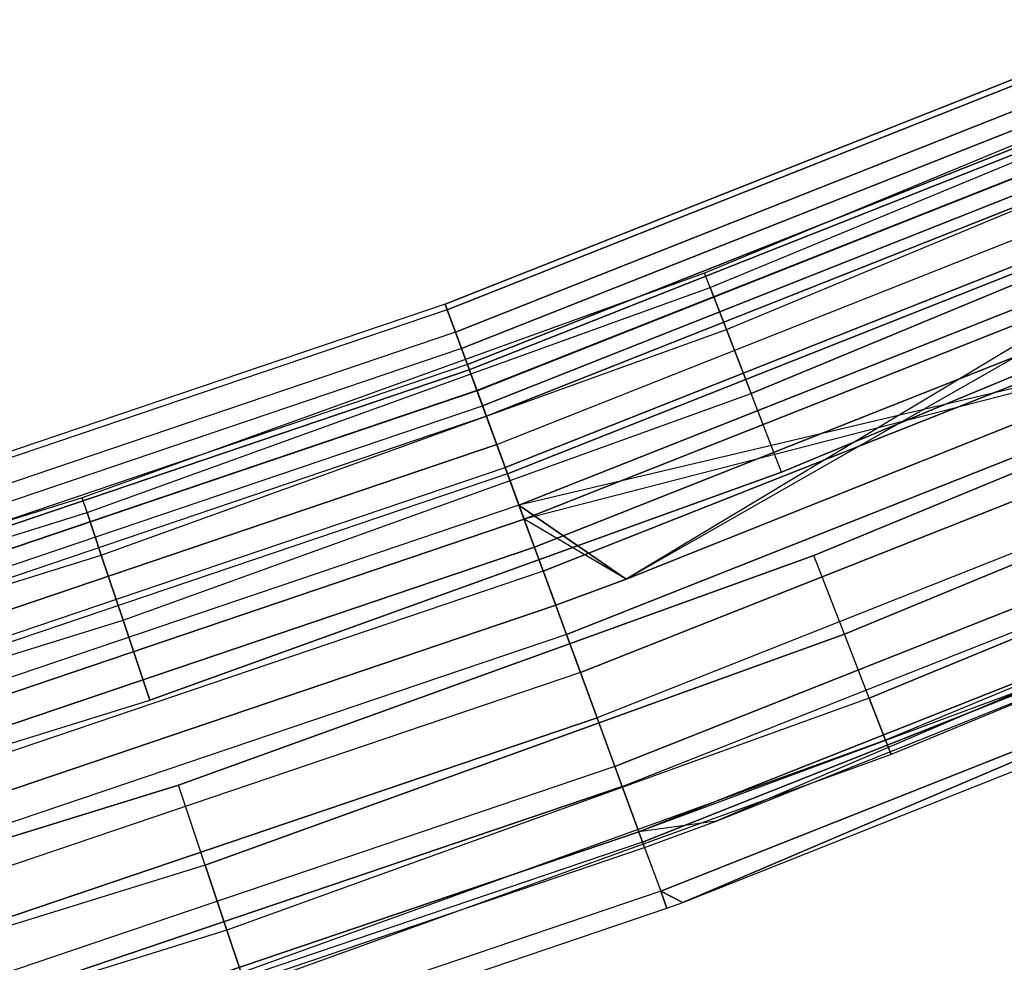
# Model space of a CAD drawing. Extents: x -176 to 176, y -176 to 176.
# Tile 166 of 208: x 34.79 to 42.42, y -108.84 to -101.54. Entities that reach past the tile are written whole.
import ezdxf

# ---------------------------------------------------------------- set-up
doc = ezdxf.new("R2010")
doc.units = 0
doc.header["$LTSCALE"] = 25.4
doc.layers.get('0').update_dxf_attribs({"linetype": 'CONTINUOUS'})

# ---------------------------------------------------------------- blocks, each defined once
blk = doc.blocks.new('BIURKOWA_B_STL')
at = {"color": 0}
for p, q in [((44.8352, -101.5421, 199.5), (40.0978, -103.5044, 199.5)), ((44.8352, -101.5421, 199.5), (40.0978, -103.5044, 199.5)), ((44.8352, -101.5421, 2.5), (40.0978, -103.5044, 2.5)), ((44.8352, -101.5421, 2.5), (40.0978, -103.5044, 2.5)), ((40.1414, -103.6169, 200.184), (44.884, -101.6525, 200.184)), ((40.1414, -103.6169, 200.184), (44.884, -101.6525, 200.184)), ((40.1414, -103.6169, 198.816), (44.884, -101.6525, 198.816)), ((40.1414, -103.6169, 198.816), (44.884, -101.6525, 198.816)), ((40.1414, -103.6169, 3.184), (44.884, -101.6525, 3.184)), ((40.1414, -103.6169, 3.184), (44.884, -101.6525, 3.184)), ((40.1414, -103.6169, 1.816), (44.884, -101.6525, 1.816)), ((40.1414, -103.6169, 1.816), (44.884, -101.6525, 1.816)), ((43.2529, -101.7001, 199.7799), (38.0885, -103.7449, 199.7799)), ((43.2529, -101.7001, 199.7799), (38.0885, -103.7449, 199.7799)), ((38.0885, -103.7449, 2.2201), (43.2529, -101.7001, 2.2201)), ((38.0885, -103.7449, 2.2201), (43.2529, -101.7001, 2.2201)), ((43.2713, -101.7433, 198.9437), (38.1046, -103.7889, 198.9437)), ((43.2713, -101.7433, 198.9437), (38.1046, -103.7889, 198.9437)), ((38.1046, -103.7889, 3.0563), (43.2713, -101.7433, 3.0563)), ((38.1046, -103.7889, 3.0563), (43.2713, -101.7433, 3.0563)), ((43.3437, -101.9134, 200.5847), (38.1684, -103.9625, 200.5847)), ((43.3437, -101.9134, 200.5847), (38.1684, -103.9625, 200.5847)), ((38.1684, -103.9625, 1.4153), (43.3437, -101.9134, 1.4153)), ((38.1684, -103.9625, 1.4153), (43.3437, -101.9134, 1.4153)), ((40.2669, -103.9407, 200.7856), (45.0242, -101.9702, 200.7856)), ((40.2669, -103.9407, 200.7856), (45.0242, -101.9702, 200.7856)), ((40.2669, -103.9407, 198.2144), (45.0242, -101.9702, 198.2144)), ((40.2669, -103.9407, 198.2144), (45.0242, -101.9702, 198.2144)), ((40.2669, -103.9407, 3.7856), (45.0242, -101.9702, 3.7856)), ((40.2669, -103.9407, 3.7856), (45.0242, -101.9702, 3.7856)), ((40.2669, -103.9407, 1.2144), (45.0242, -101.9702, 1.2144)), ((40.2669, -103.9407, 1.2144), (45.0242, -101.9702, 1.2144)), ((43.3968, -102.0382, 198.1699), (38.2151, -104.0898, 198.1699)), ((43.3968, -102.0382, 198.1699), (38.2151, -104.0898, 198.1699)), ((38.2151, -104.0898, 3.8301), (43.3968, -102.0382, 3.8301)), ((38.2151, -104.0898, 3.8301), (43.3968, -102.0382, 3.8301)), ((38.2604, -104.2132, 2.7411), (43.4482, -102.1592, 2.7411)), ((38.2604, -104.2132, 2.7411), (43.4482, -102.1592, 2.7411)), ((43.4482, -102.1592, 199.2589), (38.2604, -104.2132, 199.2589)), ((43.4482, -102.1592, 199.2589), (38.2604, -104.2132, 199.2589)), ((38.2754, -104.254, 2.0214), (43.4652, -102.1992, 2.0214)), ((38.2754, -104.254, 2.0214), (43.4652, -102.1992, 2.0214)), ((43.4652, -102.1992, 199.9786), (38.2754, -104.254, 199.9786)), ((43.4652, -102.1992, 199.9786), (38.2754, -104.254, 199.9786)), ((43.5321, -102.3565, 3.4294), (38.3343, -104.4145, 3.4294)), ((43.5321, -102.3565, 3.4294), (38.3343, -104.4145, 3.4294)), ((43.5321, -102.3565, 198.5706), (38.3343, -104.4145, 198.5706)), ((43.5321, -102.3565, 198.5706), (38.3343, -104.4145, 198.5706)), ((43.5334, -102.3594, 201.2678), (38.3354, -104.4175, 201.2678)), ((43.5334, -102.3594, 201.2678), (38.3354, -104.4175, 201.2678)), ((38.3354, -104.4175, 0.7322), (43.5334, -102.3594, 0.7322)), ((38.3354, -104.4175, 0.7322), (43.5334, -102.3594, 0.7322)), ((38.3774, -104.5318, 1.3639), (43.581, -102.4715, 1.3639)), ((38.3774, -104.5318, 1.3639), (43.581, -102.4715, 1.3639)), ((43.581, -102.4715, 200.6361), (38.3774, -104.5318, 200.6361)), ((43.581, -102.4715, 200.6361), (38.3774, -104.5318, 200.6361)), ((40.4591, -104.4369, 201.2321), (45.2392, -102.4569, 201.2321)), ((40.4591, -104.4369, 201.2321), (45.2392, -102.4569, 201.2321)), ((45.2392, -102.4569, 197.7679), (40.4591, -104.4369, 197.7679)), ((45.2392, -102.4569, 197.7679), (40.4591, -104.4369, 197.7679)), ((40.4591, -104.4369, 4.2321), (45.2392, -102.4569, 4.2321)), ((40.4591, -104.4369, 4.2321), (45.2392, -102.4569, 4.2321)), ((45.2392, -102.4569, 0.7679), (40.4591, -104.4369, 0.7679)), ((45.2392, -102.4569, 0.7679), (40.4591, -104.4369, 0.7679)), ((43.6152, -102.5518, 197.5454), (38.4074, -104.6137, 197.5454)), ((43.6152, -102.5518, 197.5454), (38.4074, -104.6137, 197.5454)), ((38.4074, -104.6137, 4.4546), (43.6152, -102.5518, 4.4546)), ((38.4074, -104.6137, 4.4546), (43.6152, -102.5518, 4.4546)), ((38.4876, -104.8319, 3.997), (43.7062, -102.7657, 3.997)), ((38.4876, -104.8319, 3.997), (43.7062, -102.7657, 3.997)), ((38.4876, -104.8319, 198.003), (43.7062, -102.7657, 198.003)), ((38.4876, -104.8319, 198.003), (43.7062, -102.7657, 198.003)), ((43.7806, -102.9407, 0.854), (38.5531, -105.0104, 0.854)), ((43.7806, -102.9407, 0.854), (38.5531, -105.0104, 0.854)), ((38.5531, -105.0104, 201.146), (43.7806, -102.9407, 201.146)), ((38.5531, -105.0104, 201.146), (43.7806, -102.9407, 201.146)), ((43.8007, -102.988, 201.7524), (38.5708, -105.0587, 201.7524)), ((43.8007, -102.988, 201.7524), (38.5708, -105.0587, 201.7524)), ((38.5708, -105.0587, 0.2476), (43.8007, -102.988, 0.2476)), ((38.5708, -105.0587, 0.2476), (43.8007, -102.988, 0.2476)), ((40.6949, -105.0455, 201.4696), (45.5028, -103.054, 201.4696)), ((45.5028, -103.054, 197.5304), (40.6949, -105.0455, 197.5304)), ((40.6949, -105.0455, 201.4696), (45.5028, -103.054, 201.4696)), ((45.5028, -103.054, 197.5304), (40.6949, -105.0455, 197.5304)), ((40.6949, -105.0455, 4.4696), (45.5028, -103.054, 4.4696)), ((45.5028, -103.054, 0.5304), (40.6949, -105.0455, 0.5304)), ((40.6949, -105.0455, 4.4696), (45.5028, -103.054, 4.4696)), ((45.5028, -103.054, 0.5304), (40.6949, -105.0455, 0.5304)), ((43.9021, -103.2264, 197.1403), (38.6601, -105.3018, 197.1403)), ((43.9021, -103.2264, 197.1403), (38.6601, -105.3018, 197.1403)), ((38.6601, -105.3018, 4.8597), (43.9021, -103.2264, 4.8597)), ((38.6601, -105.3018, 4.8597), (43.9021, -103.2264, 4.8597)), ((43.9021, -103.2264, 4.8597), (39.4895, -105.8753, 5)), ((43.9021, -103.2264, 4.8597), (39.4895, -105.8753, 5)), ((38.7002, -105.4112, 4.37), (43.9477, -103.3336, 4.37)), ((38.7002, -105.4112, 4.37), (43.9477, -103.3336, 4.37)), ((43.9477, -103.3336, 197.63), (38.7002, -105.4112, 197.63)), ((43.9477, -103.3336, 197.63), (38.7002, -105.4112, 197.63)), ((43.9477, -103.3336, 197.63), (39.4895, -105.8753, 197.5)), ((43.9477, -103.3336, 197.63), (39.4895, -105.8753, 197.5)), ((40.0978, -103.5044, 199.5), (35.2748, -105.2458, 199.5)), ((40.0978, -103.5044, 199.5), (35.2748, -105.2458, 199.5)), ((40.0978, -103.5044, 2.5), (35.2748, -105.2458, 2.5)), ((40.0978, -103.5044, 2.5), (35.2748, -105.2458, 2.5)), ((40.1414, -103.6169, 200.184), (40.0978, -103.5044, 199.5)), ((40.1414, -103.6169, 200.184), (40.0978, -103.5044, 199.5)), ((40.1414, -103.6169, 198.816), (40.0978, -103.5044, 199.5)), ((40.1414, -103.6169, 198.816), (40.0978, -103.5044, 199.5)), ((40.1414, -103.6169, 3.184), (40.0978, -103.5044, 2.5)), ((40.1414, -103.6169, 3.184), (40.0978, -103.5044, 2.5)), ((40.1414, -103.6169, 1.816), (40.0978, -103.5044, 2.5)), ((40.1414, -103.6169, 1.816), (40.0978, -103.5044, 2.5)), ((44.0379, -103.5457, 0.5581), (38.7797, -105.6276, 0.5581)), ((44.0379, -103.5457, 0.5581), (38.7797, -105.6276, 0.5581)), ((38.7797, -105.6276, 201.4419), (44.0379, -103.5457, 201.4419)), ((38.7797, -105.6276, 201.4419), (44.0379, -103.5457, 201.4419)), ((35.3132, -105.3602, 200.184), (40.1414, -103.6169, 200.184)), ((35.3132, -105.3602, 200.184), (40.1414, -103.6169, 200.184)), ((35.3132, -105.3602, 198.816), (40.1414, -103.6169, 198.816)), ((35.3132, -105.3602, 198.816), (40.1414, -103.6169, 198.816)), ((35.3132, -105.3602, 3.184), (40.1414, -103.6169, 3.184)), ((35.3132, -105.3602, 3.184), (40.1414, -103.6169, 3.184)), ((35.3132, -105.3602, 1.816), (40.1414, -103.6169, 1.816)), ((35.3132, -105.3602, 1.816), (40.1414, -103.6169, 1.816)), ((40.2669, -103.9407, 200.7856), (40.1414, -103.6169, 200.184)), ((40.2669, -103.9407, 200.7856), (40.1414, -103.6169, 200.184)), ((40.1414, -103.6169, 198.816), (40.2669, -103.9407, 198.2144)), ((40.1414, -103.6169, 198.816), (40.2669, -103.9407, 198.2144)), ((40.2669, -103.9407, 3.7856), (40.1414, -103.6169, 3.184)), ((40.2669, -103.9407, 3.7856), (40.1414, -103.6169, 3.184)), ((40.1414, -103.6169, 1.816), (40.2669, -103.9407, 1.2144)), ((40.1414, -103.6169, 1.816), (40.2669, -103.9407, 1.2144)), ((38.0885, -103.7449, 199.7799), (32.8278, -105.5275, 199.7799)), ((38.0885, -103.7449, 199.7799), (32.8278, -105.5275, 199.7799)), ((38.0885, -103.7449, 2.2201), (32.8278, -105.5275, 2.2201)), ((38.0885, -103.7449, 2.2201), (32.8278, -105.5275, 2.2201)), ((38.0885, -103.7449, 199.7799), (38.1684, -103.9625, 200.5847)), ((38.1046, -103.7889, 198.9437), (38.0885, -103.7449, 199.7799)), ((38.0885, -103.7449, 199.7799), (38.1684, -103.9625, 200.5847)), ((38.1046, -103.7889, 198.9437), (38.0885, -103.7449, 199.7799)), ((38.1046, -103.7889, 3.0563), (38.0885, -103.7449, 2.2201)), ((38.0885, -103.7449, 2.2201), (38.1684, -103.9625, 1.4153)), ((38.0885, -103.7449, 2.2201), (38.1684, -103.9625, 1.4153)), ((38.1046, -103.7889, 3.0563), (38.0885, -103.7449, 2.2201)), ((44.1157, -103.7286, 201.9843), (38.8482, -105.8142, 201.9843)), ((44.1157, -103.7286, 201.9843), (38.8482, -105.8142, 201.9843)), ((38.8482, -105.8142, 0.0157), (44.1157, -103.7286, 0.0157)), ((38.8482, -105.8142, 0.0157), (44.1157, -103.7286, 0.0157)), ((40.9458, -105.6932, 201.4696), (45.7834, -103.6894, 201.4696)), ((45.7834, -103.6894, 197.5304), (40.9458, -105.6932, 197.5304)), ((40.9458, -105.6932, 201.4696), (45.7834, -103.6894, 201.4696)), ((45.7834, -103.6894, 197.5304), (40.9458, -105.6932, 197.5304)), ((40.9458, -105.6932, 4.4696), (45.7834, -103.6894, 4.4696)), ((45.7834, -103.6894, 0.5304), (40.9458, -105.6932, 0.5304)), ((40.9458, -105.6932, 4.4696), (45.7834, -103.6894, 4.4696)), ((45.7834, -103.6894, 0.5304), (40.9458, -105.6932, 0.5304)), ((38.1046, -103.7889, 198.9437), (32.8417, -105.5724, 198.9437)), ((38.1046, -103.7889, 198.9437), (32.8417, -105.5724, 198.9437)), ((38.1046, -103.7889, 3.0563), (32.8417, -105.5724, 3.0563)), ((38.1046, -103.7889, 3.0563), (32.8417, -105.5724, 3.0563)), ((38.2151, -104.0898, 198.1699), (38.1046, -103.7889, 198.9437)), ((38.2151, -104.0898, 198.1699), (38.1046, -103.7889, 198.9437)), ((38.2151, -104.0898, 3.8301), (38.1046, -103.7889, 3.0563)), ((38.2151, -104.0898, 3.8301), (38.1046, -103.7889, 3.0563)), ((38.1684, -103.9625, 200.5847), (32.8966, -105.7489, 200.5847)), ((38.1684, -103.9625, 200.5847), (32.8966, -105.7489, 200.5847)), ((38.1684, -103.9625, 1.4153), (32.8966, -105.7489, 1.4153)), ((38.1684, -103.9625, 1.4153), (32.8966, -105.7489, 1.4153)), ((35.4235, -105.6895, 200.7856), (40.2669, -103.9407, 200.7856)), ((35.4235, -105.6895, 200.7856), (40.2669, -103.9407, 200.7856)), ((35.4235, -105.6895, 198.2144), (40.2669, -103.9407, 198.2144)), ((35.4235, -105.6895, 198.2144), (40.2669, -103.9407, 198.2144)), ((35.4235, -105.6895, 3.7856), (40.2669, -103.9407, 3.7856)), ((35.4235, -105.6895, 3.7856), (40.2669, -103.9407, 3.7856)), ((35.4235, -105.6895, 1.2144), (40.2669, -103.9407, 1.2144)), ((35.4235, -105.6895, 1.2144), (40.2669, -103.9407, 1.2144)), ((38.1684, -103.9625, 200.5847), (38.3354, -104.4175, 201.2678)), ((38.1684, -103.9625, 200.5847), (38.3354, -104.4175, 201.2678)), ((38.1684, -103.9625, 1.4153), (38.3354, -104.4175, 0.7322)), ((38.1684, -103.9625, 1.4153), (38.3354, -104.4175, 0.7322)), ((40.4591, -104.4369, 201.2321), (40.2669, -103.9407, 200.7856)), ((40.4591, -104.4369, 201.2321), (40.2669, -103.9407, 200.7856)), ((40.2669, -103.9407, 198.2144), (40.4591, -104.4369, 197.7679)), ((40.2669, -103.9407, 198.2144), (40.4591, -104.4369, 197.7679)), ((40.4591, -104.4369, 4.2321), (40.2669, -103.9407, 3.7856)), ((40.4591, -104.4369, 4.2321), (40.2669, -103.9407, 3.7856)), ((40.2669, -103.9407, 1.2144), (40.4591, -104.4369, 0.7679)), ((40.2669, -103.9407, 1.2144), (40.4591, -104.4369, 0.7679)), ((44.2252, -103.9862, 197), (38.6601, -105.3018, 197.1403)), ((44.2252, -103.9862, 197), (38.6601, -105.3018, 197.1403)), ((44.2252, -103.9862, 4.5), (38.7002, -105.4112, 4.37)), ((44.2252, -103.9862, 4.5), (38.7002, -105.4112, 4.37)), ((44.2252, -103.9862, 197), (39.4895, -105.8753, 197)), ((39.4895, -105.8753, 5), (44.2252, -103.9862, 5)), ((39.4895, -105.8753, 5), (44.2252, -103.9862, 5)), ((39.4895, -105.8753, 4.5), (44.2252, -103.9862, 4.5)), ((39.4895, -105.8753, 4.5), (44.2252, -103.9862, 4.5)), ((39.4895, -105.8753, 197.5), (44.2252, -103.9862, 197.5)), ((39.4895, -105.8753, 197.5), (44.2252, -103.9862, 197.5)), ((44.2252, -103.9862, 197), (39.4895, -105.8753, 197)), ((38.2151, -104.0898, 198.1699), (32.9369, -105.8784, 198.1699)), ((38.2151, -104.0898, 198.1699), (32.9369, -105.8784, 198.1699)), ((38.2151, -104.0898, 3.8301), (32.9369, -105.8784, 3.8301)), ((38.2151, -104.0898, 3.8301), (32.9369, -105.8784, 3.8301)), ((38.4074, -104.6137, 197.5454), (38.2151, -104.0898, 198.1699)), ((38.4074, -104.6137, 197.5454), (38.2151, -104.0898, 198.1699)), ((38.4074, -104.6137, 4.4546), (38.2151, -104.0898, 3.8301)), ((38.4074, -104.6137, 4.4546), (38.2151, -104.0898, 3.8301)), ((44.3196, -104.208, 0.5146), (39.0277, -106.3032, 0.5146)), ((44.3196, -104.208, 0.5146), (39.0277, -106.3032, 0.5146)), ((39.0277, -106.3032, 201.4854), (44.3196, -104.208, 201.4854)), ((39.0277, -106.3032, 201.4854), (44.3196, -104.208, 201.4854)), ((38.2604, -104.2132, 2.7411), (32.9759, -106.0039, 2.7411)), ((38.2604, -104.2132, 2.7411), (32.9759, -106.0039, 2.7411)), ((38.2604, -104.2132, 199.2589), (32.9759, -106.0039, 199.2589)), ((38.2604, -104.2132, 199.2589), (32.9759, -106.0039, 199.2589)), ((32.9889, -106.0455, 2.0214), (38.2754, -104.254, 2.0214)), ((32.9889, -106.0455, 2.0214), (38.2754, -104.254, 2.0214)), ((38.2754, -104.254, 199.9786), (32.9889, -106.0455, 199.9786)), ((38.2754, -104.254, 199.9786), (32.9889, -106.0455, 199.9786)), ((38.2604, -104.2132, 2.7411), (38.3343, -104.4145, 3.4294)), ((38.2604, -104.2132, 2.7411), (38.2754, -104.254, 2.0214)), ((38.2604, -104.2132, 2.7411), (38.2754, -104.254, 2.0214)), ((38.2604, -104.2132, 2.7411), (38.3343, -104.4145, 3.4294)), ((38.3343, -104.4145, 198.5706), (38.2604, -104.2132, 199.2589)), ((38.3343, -104.4145, 198.5706), (38.2604, -104.2132, 199.2589)), ((38.2604, -104.2132, 199.2589), (38.2754, -104.254, 199.9786)), ((38.2604, -104.2132, 199.2589), (38.2754, -104.254, 199.9786)), ((38.2754, -104.254, 2.0214), (38.3774, -104.5318, 1.3639)), ((38.2754, -104.254, 2.0214), (38.3774, -104.5318, 1.3639)), ((38.2754, -104.254, 199.9786), (38.3774, -104.5318, 200.6361)), ((38.2754, -104.254, 199.9786), (38.3774, -104.5318, 200.6361)), ((41.1815, -106.3018, 201.2321), (46.047, -104.2865, 201.2321)), ((41.1815, -106.3018, 201.2321), (46.047, -104.2865, 201.2321)), ((46.047, -104.2865, 197.7679), (41.1815, -106.3018, 197.7679)), ((46.047, -104.2865, 197.7679), (41.1815, -106.3018, 197.7679)), ((41.1815, -106.3018, 4.2321), (46.047, -104.2865, 4.2321)), ((41.1815, -106.3018, 4.2321), (46.047, -104.2865, 4.2321)), ((46.047, -104.2865, 0.7679), (41.1815, -106.3018, 0.7679)), ((46.047, -104.2865, 0.7679), (41.1815, -106.3018, 0.7679)), ((33.0397, -106.2087, 3.4294), (38.3343, -104.4145, 3.4294)), ((33.0397, -106.2087, 3.4294), (38.3343, -104.4145, 3.4294)), ((38.3343, -104.4145, 198.5706), (33.0397, -106.2087, 198.5706)), ((38.3343, -104.4145, 198.5706), (33.0397, -106.2087, 198.5706)), ((38.3354, -104.4175, 201.2678), (33.0406, -106.2117, 201.2678)), ((38.3354, -104.4175, 201.2678), (33.0406, -106.2117, 201.2678)), ((38.3354, -104.4175, 0.7322), (33.0406, -106.2117, 0.7322)), ((38.3354, -104.4175, 0.7322), (33.0406, -106.2117, 0.7322)), ((35.5926, -106.194, 201.2321), (40.4591, -104.4369, 201.2321)), ((35.5926, -106.194, 201.2321), (40.4591, -104.4369, 201.2321)), ((35.5926, -106.194, 197.7679), (40.4591, -104.4369, 197.7679)), ((35.5926, -106.194, 197.7679), (40.4591, -104.4369, 197.7679)), ((35.5926, -106.194, 4.2321), (40.4591, -104.4369, 4.2321)), ((35.5926, -106.194, 4.2321), (40.4591, -104.4369, 4.2321)), ((35.5926, -106.194, 0.7679), (40.4591, -104.4369, 0.7679)), ((35.5926, -106.194, 0.7679), (40.4591, -104.4369, 0.7679)), ((38.4876, -104.8319, 3.997), (38.3343, -104.4145, 3.4294)), ((38.4876, -104.8319, 3.997), (38.3343, -104.4145, 3.4294)), ((38.4876, -104.8319, 198.003), (38.3343, -104.4145, 198.5706)), ((38.4876, -104.8319, 198.003), (38.3343, -104.4145, 198.5706)), ((38.3354, -104.4175, 201.2678), (38.5708, -105.0587, 201.7524)), ((38.3354, -104.4175, 201.2678), (38.5708, -105.0587, 201.7524)), ((38.3354, -104.4175, 0.7322), (38.5708, -105.0587, 0.2476)), ((38.3354, -104.4175, 0.7322), (38.5708, -105.0587, 0.2476)), ((40.6949, -105.0455, 201.4696), (40.4591, -104.4369, 201.2321)), ((40.6949, -105.0455, 201.4696), (40.4591, -104.4369, 201.2321)), ((40.6949, -105.0455, 197.5304), (40.4591, -104.4369, 197.7679)), ((40.6949, -105.0455, 197.5304), (40.4591, -104.4369, 197.7679)), ((40.6949, -105.0455, 4.4696), (40.4591, -104.4369, 4.2321)), ((40.6949, -105.0455, 4.4696), (40.4591, -104.4369, 4.2321)), ((40.6949, -105.0455, 0.5304), (40.4591, -104.4369, 0.7679)), ((40.6949, -105.0455, 0.5304), (40.4591, -104.4369, 0.7679)), ((44.4429, -104.4981, 201.9373), (39.1364, -106.5991, 201.9373)), ((44.4429, -104.4981, 201.9373), (39.1364, -106.5991, 201.9373)), ((39.1364, -106.5991, 0.0627), (44.4429, -104.4981, 0.0627)), ((39.1364, -106.5991, 0.0627), (44.4429, -104.4981, 0.0627)), ((33.0768, -106.328, 1.3639), (38.3774, -104.5318, 1.3639)), ((33.0768, -106.328, 1.3639), (38.3774, -104.5318, 1.3639)), ((33.0768, -106.328, 200.6361), (38.3774, -104.5318, 200.6361)), ((33.0768, -106.328, 200.6361), (38.3774, -104.5318, 200.6361)), ((38.3774, -104.5318, 1.3639), (38.5531, -105.0104, 0.854)), ((38.3774, -104.5318, 1.3639), (38.5531, -105.0104, 0.854)), ((38.5531, -105.0104, 201.146), (38.3774, -104.5318, 200.6361)), ((38.5531, -105.0104, 201.146), (38.3774, -104.5318, 200.6361)), ((38.4074, -104.6137, 197.5454), (33.1027, -106.4113, 197.5454)), ((38.4074, -104.6137, 197.5454), (33.1027, -106.4113, 197.5454)), ((38.4074, -104.6137, 4.4546), (33.1027, -106.4113, 4.4546)), ((38.4074, -104.6137, 4.4546), (33.1027, -106.4113, 4.4546)), ((38.6601, -105.3018, 197.1403), (38.4074, -104.6137, 197.5454)), ((38.6601, -105.3018, 197.1403), (38.4074, -104.6137, 197.5454)), ((38.6601, -105.3018, 4.8597), (38.4074, -104.6137, 4.4546)), ((38.6601, -105.3018, 4.8597), (38.4074, -104.6137, 4.4546)), ((41.3738, -106.798, 200.7856), (46.2619, -104.7733, 200.7856)), ((41.3738, -106.798, 200.7856), (46.2619, -104.7733, 200.7856)), ((46.2619, -104.7733, 198.2144), (41.3738, -106.798, 198.2144)), ((46.2619, -104.7733, 198.2144), (41.3738, -106.798, 198.2144)), ((41.3738, -106.798, 3.7856), (46.2619, -104.7733, 3.7856)), ((41.3738, -106.798, 3.7856), (46.2619, -104.7733, 3.7856)), ((46.2619, -104.7733, 1.2144), (41.3738, -106.798, 1.2144)), ((46.2619, -104.7733, 1.2144), (41.3738, -106.798, 1.2144)), ((33.1717, -106.6333, 3.997), (38.4876, -104.8319, 3.997)), ((33.1717, -106.6333, 3.997), (38.4876, -104.8319, 3.997)), ((38.4876, -104.8319, 198.003), (33.1717, -106.6333, 198.003)), ((38.4876, -104.8319, 198.003), (33.1717, -106.6333, 198.003)), ((38.7002, -105.4112, 4.37), (38.4876, -104.8319, 3.997)), ((38.7002, -105.4112, 4.37), (38.4876, -104.8319, 3.997)), ((38.4876, -104.8319, 198.003), (38.7002, -105.4112, 197.63)), ((38.4876, -104.8319, 198.003), (38.7002, -105.4112, 197.63)), ((44.589, -104.8415, 0.7291), (39.265, -106.9494, 0.7291)), ((44.589, -104.8415, 0.7291), (39.265, -106.9494, 0.7291)), ((44.589, -104.8415, 201.2709), (39.265, -106.9494, 201.2709)), ((44.589, -104.8415, 201.2709), (39.265, -106.9494, 201.2709)), ((33.2282, -106.8148, 0.854), (38.5531, -105.0104, 0.854)), ((33.2282, -106.8148, 0.854), (38.5531, -105.0104, 0.854)), ((33.2282, -106.8148, 201.146), (38.5531, -105.0104, 201.146)), ((33.2282, -106.8148, 201.146), (38.5531, -105.0104, 201.146)), ((35.8001, -106.8129, 201.4696), (40.6949, -105.0455, 201.4696)), ((40.6949, -105.0455, 197.5304), (35.8001, -106.8129, 197.5304)), ((40.6949, -105.0455, 197.5304), (35.8001, -106.8129, 197.5304)), ((35.8001, -106.8129, 201.4696), (40.6949, -105.0455, 201.4696)), ((35.8001, -106.8129, 4.4696), (40.6949, -105.0455, 4.4696)), ((40.6949, -105.0455, 0.5304), (35.8001, -106.8129, 0.5304)), ((40.6949, -105.0455, 0.5304), (35.8001, -106.8129, 0.5304)), ((35.8001, -106.8129, 4.4696), (40.6949, -105.0455, 4.4696)), ((38.7797, -105.6276, 0.5581), (38.5531, -105.0104, 0.854)), ((38.7797, -105.6276, 0.5581), (38.5531, -105.0104, 0.854)), ((38.7797, -105.6276, 201.4419), (38.5531, -105.0104, 201.146)), ((38.7797, -105.6276, 201.4419), (38.5531, -105.0104, 201.146)), ((38.5708, -105.0587, 201.7524), (33.2435, -106.8639, 201.7524)), ((38.5708, -105.0587, 201.7524), (33.2435, -106.8639, 201.7524)), ((38.5708, -105.0587, 0.2476), (33.2435, -106.8639, 0.2476)), ((38.5708, -105.0587, 0.2476), (33.2435, -106.8639, 0.2476)), ((38.5708, -105.0587, 201.7524), (38.8482, -105.8142, 201.9843)), ((38.5708, -105.0587, 201.7524), (38.8482, -105.8142, 201.9843)), ((38.5708, -105.0587, 0.2476), (38.8482, -105.8142, 0.0157)), ((38.5708, -105.0587, 0.2476), (38.8482, -105.8142, 0.0157)), ((46.4022, -105.091, 200.184), (41.4992, -107.1218, 200.184)), ((46.4022, -105.091, 198.816), (41.4992, -107.1218, 198.816)), ((46.4022, -105.091, 200.184), (41.4992, -107.1218, 200.184)), ((46.4022, -105.091, 198.816), (41.4992, -107.1218, 198.816)), ((46.4022, -105.091, 3.184), (41.4992, -107.1218, 3.184)), ((46.4022, -105.091, 1.816), (41.4992, -107.1218, 1.816)), ((46.4022, -105.091, 3.184), (41.4992, -107.1218, 3.184)), ((46.4022, -105.091, 1.816), (41.4992, -107.1218, 1.816)), ((46.4509, -105.2013, 199.5), (41.5428, -107.2343, 199.5)), ((46.4509, -105.2013, 199.5), (41.5428, -107.2343, 199.5)), ((46.4509, -105.2013, 2.5), (41.5428, -107.2343, 2.5)), ((46.4509, -105.2013, 2.5), (41.5428, -107.2343, 2.5)), ((35.2748, -105.2458, 199.5), (30.3766, -106.7626, 199.5)), ((35.2748, -105.2458, 199.5), (30.3766, -106.7626, 199.5)), ((35.2748, -105.2458, 2.5), (30.3766, -106.7626, 2.5)), ((35.2748, -105.2458, 2.5), (30.3766, -106.7626, 2.5)), ((35.3132, -105.3602, 200.184), (35.2748, -105.2458, 199.5)), ((35.3132, -105.3602, 200.184), (35.2748, -105.2458, 199.5)), ((35.3132, -105.3602, 198.816), (35.2748, -105.2458, 199.5)), ((35.3132, -105.3602, 198.816), (35.2748, -105.2458, 199.5)), ((35.3132, -105.3602, 3.184), (35.2748, -105.2458, 2.5)), ((35.3132, -105.3602, 3.184), (35.2748, -105.2458, 2.5)), ((35.3132, -105.3602, 1.816), (35.2748, -105.2458, 2.5)), ((35.3132, -105.3602, 1.816), (35.2748, -105.2458, 2.5)), ((44.7458, -105.2102, 201.6168), (39.4031, -107.3255, 201.6168)), ((44.7458, -105.2102, 201.6168), (39.4031, -107.3255, 201.6168)), ((39.4031, -107.3255, 0.3832), (44.7458, -105.2102, 0.3832)), ((39.4031, -107.3255, 0.3832), (44.7458, -105.2102, 0.3832)), ((38.6601, -105.3018, 197.1403), (33.3204, -107.1113, 197.1403)), ((38.6601, -105.3018, 197.1403), (33.3204, -107.1113, 197.1403)), ((38.6601, -105.3018, 4.8597), (33.3204, -107.1113, 4.8597)), ((38.6601, -105.3018, 4.8597), (33.3204, -107.1113, 4.8597)), ((38.6601, -105.3018, 197.1403), (38.9446, -106.0769, 197)), ((39.4895, -105.8753, 197), (38.6601, -105.3018, 197.1403)), ((39.4895, -105.8753, 197), (38.6601, -105.3018, 197.1403)), ((38.6601, -105.3018, 197.1403), (38.9446, -106.0769, 197)), ((38.9446, -106.0769, 5), (38.6601, -105.3018, 4.8597)), ((38.6601, -105.3018, 4.8597), (39.4895, -105.8753, 5)), ((38.6601, -105.3018, 4.8597), (39.4895, -105.8753, 5)), ((38.9446, -106.0769, 5), (38.6601, -105.3018, 4.8597)), ((30.4096, -106.8787, 200.184), (35.3132, -105.3602, 200.184)), ((30.4096, -106.8787, 200.184), (35.3132, -105.3602, 200.184)), ((30.4096, -106.8787, 198.816), (35.3132, -105.3602, 198.816)), ((30.4096, -106.8787, 198.816), (35.3132, -105.3602, 198.816)), ((30.4096, -106.8787, 3.184), (35.3132, -105.3602, 3.184)), ((30.4096, -106.8787, 3.184), (35.3132, -105.3602, 3.184)), ((30.4096, -106.8787, 1.816), (35.3132, -105.3602, 1.816)), ((30.4096, -106.8787, 1.816), (35.3132, -105.3602, 1.816)), ((38.7002, -105.4112, 4.37), (33.355, -107.2225, 4.37)), ((38.7002, -105.4112, 4.37), (33.355, -107.2225, 4.37)), ((33.355, -107.2225, 197.63), (38.7002, -105.4112, 197.63)), ((33.355, -107.2225, 197.63), (38.7002, -105.4112, 197.63)), ((35.4235, -105.6895, 200.7856), (35.3132, -105.3602, 200.184)), ((35.4235, -105.6895, 200.7856), (35.3132, -105.3602, 200.184)), ((35.3132, -105.3602, 198.816), (35.4235, -105.6895, 198.2144)), ((35.3132, -105.3602, 198.816), (35.4235, -105.6895, 198.2144)), ((35.4235, -105.6895, 3.7856), (35.3132, -105.3602, 3.184)), ((35.4235, -105.6895, 3.7856), (35.3132, -105.3602, 3.184)), ((35.3132, -105.3602, 1.816), (35.4235, -105.6895, 1.2144)), ((35.3132, -105.3602, 1.816), (35.4235, -105.6895, 1.2144)), ((39.4895, -105.8753, 4.5), (38.7002, -105.4112, 4.37)), ((39.4895, -105.8753, 4.5), (38.7002, -105.4112, 4.37)), ((38.9446, -106.0769, 4.5), (38.7002, -105.4112, 4.37)), ((38.9446, -106.0769, 4.5), (38.7002, -105.4112, 4.37)), ((38.9446, -106.0769, 197.5), (38.7002, -105.4112, 197.63)), ((39.4895, -105.8753, 197.5), (38.7002, -105.4112, 197.63)), ((38.9446, -106.0769, 197.5), (38.7002, -105.4112, 197.63)), ((39.4895, -105.8753, 197.5), (38.7002, -105.4112, 197.63)), ((39.4606, -107.4822, 1.1738), (44.8111, -105.3638, 1.1738)), ((39.4606, -107.4822, 1.1738), (44.8111, -105.3638, 1.1738)), ((39.4606, -107.4822, 200.8262), (44.8111, -105.3638, 200.8262)), ((39.4606, -107.4822, 200.8262), (44.8111, -105.3638, 200.8262)), ((38.7797, -105.6276, 0.5581), (33.4235, -107.4427, 0.5581)), ((38.7797, -105.6276, 0.5581), (33.4235, -107.4427, 0.5581)), ((33.4235, -107.4427, 201.4419), (38.7797, -105.6276, 201.4419)), ((33.4235, -107.4427, 201.4419), (38.7797, -105.6276, 201.4419)), ((39.0277, -106.3032, 0.5146), (38.7797, -105.6276, 0.5581)), ((39.0277, -106.3032, 0.5146), (38.7797, -105.6276, 0.5581)), ((39.0277, -106.3032, 201.4854), (38.7797, -105.6276, 201.4419)), ((39.0277, -106.3032, 201.4854), (38.7797, -105.6276, 201.4419)), ((30.5046, -107.2127, 200.7856), (35.4235, -105.6895, 200.7856)), ((30.5046, -107.2127, 200.7856), (35.4235, -105.6895, 200.7856)), ((30.5046, -107.2127, 198.2144), (35.4235, -105.6895, 198.2144)), ((30.5046, -107.2127, 198.2144), (35.4235, -105.6895, 198.2144)), ((30.5046, -107.2127, 3.7856), (35.4235, -105.6895, 3.7856)), ((30.5046, -107.2127, 3.7856), (35.4235, -105.6895, 3.7856)), ((30.5046, -107.2127, 1.2144), (35.4235, -105.6895, 1.2144)), ((30.5046, -107.2127, 1.2144), (35.4235, -105.6895, 1.2144)), ((35.5926, -106.194, 201.2321), (35.4235, -105.6895, 200.7856)), ((35.5926, -106.194, 201.2321), (35.4235, -105.6895, 200.7856)), ((35.4235, -105.6895, 198.2144), (35.5926, -106.194, 197.7679)), ((35.4235, -105.6895, 198.2144), (35.5926, -106.194, 197.7679)), ((35.5926, -106.194, 4.2321), (35.4235, -105.6895, 3.7856)), ((35.5926, -106.194, 4.2321), (35.4235, -105.6895, 3.7856)), ((35.4235, -105.6895, 1.2144), (35.5926, -106.194, 0.7679)), ((35.4235, -105.6895, 1.2144), (35.5926, -106.194, 0.7679)), ((36.0208, -107.4714, 201.4696), (40.9458, -105.6932, 201.4696)), ((40.9458, -105.6932, 197.5304), (36.0208, -107.4714, 197.5304)), ((36.0208, -107.4714, 201.4696), (40.9458, -105.6932, 201.4696)), ((40.9458, -105.6932, 197.5304), (36.0208, -107.4714, 197.5304)), ((36.0208, -107.4714, 4.4696), (40.9458, -105.6932, 4.4696)), ((40.9458, -105.6932, 0.5304), (36.0208, -107.4714, 0.5304)), ((36.0208, -107.4714, 4.4696), (40.9458, -105.6932, 4.4696)), ((40.9458, -105.6932, 0.5304), (36.0208, -107.4714, 0.5304)), ((44.9571, -105.7071, 1.7908), (39.5891, -107.8324, 1.7908)), ((44.9571, -105.7071, 1.7908), (39.5891, -107.8324, 1.7908)), ((39.5891, -107.8324, 200.2092), (44.9571, -105.7071, 200.2092)), ((39.5891, -107.8324, 200.2092), (44.9571, -105.7071, 200.2092)), ((44.9571, -105.7071, 1.7908), (40.1884, -107.7492, 2.5)), ((44.9571, -105.7071, 1.7908), (40.1884, -107.7492, 2.5)), ((41.1815, -106.3018, 201.2321), (40.9458, -105.6932, 201.4696)), ((41.1815, -106.3018, 201.2321), (40.9458, -105.6932, 201.4696)), ((41.1815, -106.3018, 197.7679), (40.9458, -105.6932, 197.5304)), ((41.1815, -106.3018, 197.7679), (40.9458, -105.6932, 197.5304)), ((41.1815, -106.3018, 4.2321), (40.9458, -105.6932, 4.4696)), ((41.1815, -106.3018, 4.2321), (40.9458, -105.6932, 4.4696)), ((41.1815, -106.3018, 0.7679), (40.9458, -105.6932, 0.5304)), ((41.1815, -106.3018, 0.7679), (40.9458, -105.6932, 0.5304)), ((44.9902, -105.7849, 201.0587), (39.6183, -107.9118, 201.0587)), ((44.9902, -105.7849, 201.0587), (39.6183, -107.9118, 201.0587)), ((39.6183, -107.9118, 0.9413), (44.9902, -105.7849, 0.9413)), ((39.6183, -107.9118, 0.9413), (44.9902, -105.7849, 0.9413)), ((38.8482, -105.8142, 201.9843), (33.4826, -107.6324, 201.9843)), ((38.8482, -105.8142, 201.9843), (33.4826, -107.6324, 201.9843)), ((38.8482, -105.8142, 0.0157), (33.4826, -107.6324, 0.0157)), ((38.8482, -105.8142, 0.0157), (33.4826, -107.6324, 0.0157)), ((38.8482, -105.8142, 201.9843), (39.1364, -106.5991, 201.9373)), ((38.8482, -105.8142, 201.9843), (39.1364, -106.5991, 201.9373)), ((38.8482, -105.8142, 0.0157), (39.1364, -106.5991, 0.0627)), ((38.8482, -105.8142, 0.0157), (39.1364, -106.5991, 0.0627)), ((39.4895, -105.8753, 197), (38.9446, -106.0769, 197)), ((38.9446, -106.0769, 5), (39.4895, -105.8753, 5)), ((38.9446, -106.0769, 5), (39.4895, -105.8753, 5)), ((38.9446, -106.0769, 4.5), (39.4895, -105.8753, 4.5)), ((38.9446, -106.0769, 4.5), (39.4895, -105.8753, 4.5)), ((38.9446, -106.0769, 197.5), (39.4895, -105.8753, 197.5)), ((38.9446, -106.0769, 197.5), (39.4895, -105.8753, 197.5)), ((39.4895, -105.8753, 197), (38.9446, -106.0769, 197)), ((39.4895, -105.8753, 5), (39.4895, -105.8753, 4.5)), ((39.4895, -105.8753, 5), (39.4895, -105.8753, 4.5)), ((39.4895, -105.8753, 197.5), (39.4895, -105.8753, 197)), ((39.4895, -105.8753, 197.5), (39.4895, -105.8753, 197)), ((45.008, -105.8267, 199.5), (39.5891, -107.8324, 200.2092)), ((45.008, -105.8267, 199.5), (39.5891, -107.8324, 200.2092)), ((40.1884, -107.7492, 2.5), (45.008, -105.8267, 2.5)), ((40.1884, -107.7492, 2.5), (45.008, -105.8267, 2.5)), ((40.1884, -107.7492, 199.5), (45.008, -105.8267, 199.5)), ((40.1884, -107.7492, 199.5), (45.008, -105.8267, 199.5)), ((38.9446, -106.0769, 197), (33.5657, -107.8997, 197)), ((33.5657, -107.8997, 5), (38.9446, -106.0769, 5)), ((33.5657, -107.8997, 5), (38.9446, -106.0769, 5)), ((33.5657, -107.8997, 4.5), (38.9446, -106.0769, 4.5)), ((33.5657, -107.8997, 4.5), (38.9446, -106.0769, 4.5)), ((33.5657, -107.8997, 197.5), (38.9446, -106.0769, 197.5)), ((33.5657, -107.8997, 197.5), (38.9446, -106.0769, 197.5)), ((38.9446, -106.0769, 197), (33.5657, -107.8997, 197)), ((38.9446, -106.0769, 5), (38.9446, -106.0769, 4.5)), ((38.9446, -106.0769, 5), (38.9446, -106.0769, 4.5)), ((38.9446, -106.0769, 197.5), (38.9446, -106.0769, 197)), ((38.9446, -106.0769, 197.5), (38.9446, -106.0769, 197)), ((45.1488, -106.1577, 200.3257), (39.7579, -108.2921, 200.3257)), ((45.1488, -106.1577, 200.3257), (39.7579, -108.2921, 200.3257)), ((39.7579, -108.2921, 1.6743), (45.1488, -106.1577, 1.6743)), ((39.7579, -108.2921, 1.6743), (45.1488, -106.1577, 1.6743)), ((45.1488, -106.1577, 200.3257), (39.9287, -108.3787, 199.5)), ((45.1488, -106.1577, 200.3257), (39.9287, -108.3787, 199.5)), ((39.9287, -108.3787, 2.5), (45.1488, -106.1577, 1.6743)), ((39.9287, -108.3787, 2.5), (45.1488, -106.1577, 1.6743)), ((30.6503, -107.7245, 201.2321), (35.5926, -106.194, 201.2321)), ((30.6503, -107.7245, 201.2321), (35.5926, -106.194, 201.2321)), ((30.6503, -107.7245, 197.7679), (35.5926, -106.194, 197.7679)), ((30.6503, -107.7245, 197.7679), (35.5926, -106.194, 197.7679)), ((30.6503, -107.7245, 4.2321), (35.5926, -106.194, 4.2321)), ((30.6503, -107.7245, 4.2321), (35.5926, -106.194, 4.2321)), ((30.6503, -107.7245, 0.7679), (35.5926, -106.194, 0.7679)), ((30.6503, -107.7245, 0.7679), (35.5926, -106.194, 0.7679)), ((35.8001, -106.8129, 201.4696), (35.5926, -106.194, 201.2321)), ((35.8001, -106.8129, 201.4696), (35.5926, -106.194, 201.2321)), ((35.5926, -106.194, 197.7679), (35.8001, -106.8129, 197.5304)), ((35.5926, -106.194, 197.7679), (35.8001, -106.8129, 197.5304)), ((35.8001, -106.8129, 4.4696), (35.5926, -106.194, 4.2321)), ((35.8001, -106.8129, 4.4696), (35.5926, -106.194, 4.2321)), ((35.5926, -106.194, 0.7679), (35.8001, -106.8129, 0.5304)), ((35.5926, -106.194, 0.7679), (35.8001, -106.8129, 0.5304)), ((39.0277, -106.3032, 0.5146), (33.6373, -108.1299, 0.5146)), ((39.0277, -106.3032, 0.5146), (33.6373, -108.1299, 0.5146)), ((39.0277, -106.3032, 201.4854), (33.6373, -108.1299, 201.4854)), ((39.0277, -106.3032, 201.4854), (33.6373, -108.1299, 201.4854)), ((36.2282, -108.0903, 201.2321), (41.1815, -106.3018, 201.2321)), ((36.2282, -108.0903, 201.2321), (41.1815, -106.3018, 201.2321)), ((41.1815, -106.3018, 197.7679), (36.2282, -108.0903, 197.7679)), ((41.1815, -106.3018, 197.7679), (36.2282, -108.0903, 197.7679)), ((36.2282, -108.0903, 4.2321), (41.1815, -106.3018, 4.2321)), ((36.2282, -108.0903, 4.2321), (41.1815, -106.3018, 4.2321)), ((41.1815, -106.3018, 0.7679), (36.2282, -108.0903, 0.7679)), ((41.1815, -106.3018, 0.7679), (36.2282, -108.0903, 0.7679)), ((39.265, -106.9494, 0.7291), (39.0277, -106.3032, 0.5146)), ((39.265, -106.9494, 0.7291), (39.0277, -106.3032, 0.5146)), ((39.0277, -106.3032, 201.4854), (39.265, -106.9494, 201.2709)), ((39.0277, -106.3032, 201.4854), (39.265, -106.9494, 201.2709)), ((39.9287, -108.3787, 199.5), (45.2037, -106.2868, 199.5)), ((39.9287, -108.3787, 199.5), (45.2037, -106.2868, 199.5)), ((39.9287, -108.3787, 2.5), (45.2037, -106.2868, 2.5)), ((39.9287, -108.3787, 2.5), (45.2037, -106.2868, 2.5)), ((41.3738, -106.798, 200.7856), (41.1815, -106.3018, 201.2321)), ((41.3738, -106.798, 200.7856), (41.1815, -106.3018, 201.2321)), ((41.3738, -106.798, 198.2144), (41.1815, -106.3018, 197.7679)), ((41.3738, -106.798, 198.2144), (41.1815, -106.3018, 197.7679)), ((41.3738, -106.798, 3.7856), (41.1815, -106.3018, 4.2321)), ((41.3738, -106.798, 3.7856), (41.1815, -106.3018, 4.2321)), ((41.3738, -106.798, 1.2144), (41.1815, -106.3018, 0.7679)), ((41.3738, -106.798, 1.2144), (41.1815, -106.3018, 0.7679)), ((39.1364, -106.5991, 201.9373), (33.7309, -108.4309, 201.9373)), ((39.1364, -106.5991, 201.9373), (33.7309, -108.4309, 201.9373)), ((39.1364, -106.5991, 0.0627), (33.7309, -108.4309, 0.0627)), ((39.1364, -106.5991, 0.0627), (33.7309, -108.4309, 0.0627)), ((39.1364, -106.5991, 201.9373), (39.4031, -107.3255, 201.6168)), ((39.1364, -106.5991, 201.9373), (39.4031, -107.3255, 201.6168)), ((39.1364, -106.5991, 0.0627), (39.4031, -107.3255, 0.3832)), ((39.1364, -106.5991, 0.0627), (39.4031, -107.3255, 0.3832)), ((41.3738, -106.798, 200.7856), (36.3973, -108.5948, 200.7856)), ((41.3738, -106.798, 200.7856), (36.3973, -108.5948, 200.7856)), ((41.3738, -106.798, 198.2144), (36.3973, -108.5948, 198.2144)), ((41.3738, -106.798, 198.2144), (36.3973, -108.5948, 198.2144)), ((41.3738, -106.798, 3.7856), (36.3973, -108.5948, 3.7856)), ((41.3738, -106.798, 3.7856), (36.3973, -108.5948, 3.7856)), ((41.3738, -106.798, 1.2144), (36.3973, -108.5948, 1.2144)), ((41.3738, -106.798, 1.2144), (36.3973, -108.5948, 1.2144)), ((41.3738, -106.798, 200.7856), (41.4992, -107.1218, 200.184)), ((41.3738, -106.798, 200.7856), (41.4992, -107.1218, 200.184)), ((41.4992, -107.1218, 198.816), (41.3738, -106.798, 198.2144)), ((41.4992, -107.1218, 198.816), (41.3738, -106.798, 198.2144)), ((41.3738, -106.798, 3.7856), (41.4992, -107.1218, 3.184)), ((41.3738, -106.798, 3.7856), (41.4992, -107.1218, 3.184)), ((41.4992, -107.1218, 1.816), (41.3738, -106.798, 1.2144)), ((41.4992, -107.1218, 1.816), (41.3738, -106.798, 1.2144)), ((30.8289, -108.3523, 201.4696), (35.8001, -106.8129, 201.4696)), ((30.8289, -108.3523, 197.5304), (35.8001, -106.8129, 197.5304)), ((30.8289, -108.3523, 197.5304), (35.8001, -106.8129, 197.5304)), ((30.8289, -108.3523, 201.4696), (35.8001, -106.8129, 201.4696)), ((30.8289, -108.3523, 4.4696), (35.8001, -106.8129, 4.4696)), ((30.8289, -108.3523, 0.5304), (35.8001, -106.8129, 0.5304)), ((30.8289, -108.3523, 0.5304), (35.8001, -106.8129, 0.5304)), ((30.8289, -108.3523, 4.4696), (35.8001, -106.8129, 4.4696)), ((39.265, -106.9494, 0.7291), (33.8418, -108.7872, 0.7291)), ((39.265, -106.9494, 0.7291), (33.8418, -108.7872, 0.7291)), ((33.8418, -108.7872, 201.2709), (39.265, -106.9494, 201.2709)), ((33.8418, -108.7872, 201.2709), (39.265, -106.9494, 201.2709)), ((39.4606, -107.4822, 1.1738), (39.265, -106.9494, 0.7291)), ((39.4606, -107.4822, 1.1738), (39.265, -106.9494, 0.7291)), ((39.4606, -107.4822, 200.8262), (39.265, -106.9494, 201.2709)), ((39.4606, -107.4822, 200.8262), (39.265, -106.9494, 201.2709)), ((41.4992, -107.1218, 200.184), (36.5077, -108.9241, 200.184)), ((41.4992, -107.1218, 200.184), (36.5077, -108.9241, 200.184)), ((41.4992, -107.1218, 198.816), (36.5077, -108.9241, 198.816)), ((41.4992, -107.1218, 198.816), (36.5077, -108.9241, 198.816)), ((41.4992, -107.1218, 3.184), (36.5077, -108.9241, 3.184)), ((41.4992, -107.1218, 3.184), (36.5077, -108.9241, 3.184)), ((41.4992, -107.1218, 1.816), (36.5077, -108.9241, 1.816)), ((41.4992, -107.1218, 1.816), (36.5077, -108.9241, 1.816)), ((41.5428, -107.2343, 199.5), (41.4992, -107.1218, 198.816)), ((41.4992, -107.1218, 200.184), (41.5428, -107.2343, 199.5)), ((41.4992, -107.1218, 200.184), (41.5428, -107.2343, 199.5)), ((41.5428, -107.2343, 199.5), (41.4992, -107.1218, 198.816)), ((41.5428, -107.2343, 2.5), (41.4992, -107.1218, 1.816)), ((41.4992, -107.1218, 3.184), (41.5428, -107.2343, 2.5)), ((41.4992, -107.1218, 3.184), (41.5428, -107.2343, 2.5)), ((41.5428, -107.2343, 2.5), (41.4992, -107.1218, 1.816)), ((41.5428, -107.2343, 199.5), (36.546, -109.0385, 199.5)), ((41.5428, -107.2343, 199.5), (36.546, -109.0385, 199.5)), ((41.5428, -107.2343, 2.5), (36.546, -109.0385, 2.5)), ((41.5428, -107.2343, 2.5), (36.546, -109.0385, 2.5)), ((39.4031, -107.3255, 201.6168), (33.9608, -109.1697, 201.6168)), ((39.4031, -107.3255, 201.6168), (33.9608, -109.1697, 201.6168)), ((39.4031, -107.3255, 0.3832), (33.9608, -109.1697, 0.3832)), ((39.4031, -107.3255, 0.3832), (33.9608, -109.1697, 0.3832)), ((39.4031, -107.3255, 201.6168), (39.6183, -107.9118, 201.0587)), ((39.4031, -107.3255, 201.6168), (39.6183, -107.9118, 201.0587)), ((39.4031, -107.3255, 0.3832), (39.6183, -107.9118, 0.9413)), ((39.4031, -107.3255, 0.3832), (39.6183, -107.9118, 0.9413)), ((31.019, -109.0203, 201.4696), (36.0208, -107.4714, 201.4696)), ((36.0208, -107.4714, 197.5304), (31.019, -109.0203, 197.5304)), ((31.019, -109.0203, 201.4696), (36.0208, -107.4714, 201.4696)), ((36.0208, -107.4714, 197.5304), (31.019, -109.0203, 197.5304)), ((31.019, -109.0203, 4.4696), (36.0208, -107.4714, 4.4696)), ((36.0208, -107.4714, 0.5304), (31.019, -109.0203, 0.5304)), ((31.019, -109.0203, 4.4696), (36.0208, -107.4714, 4.4696)), ((36.0208, -107.4714, 0.5304), (31.019, -109.0203, 0.5304)), ((39.4606, -107.4822, 1.1738), (34.0104, -109.3291, 1.1738)), ((39.4606, -107.4822, 1.1738), (34.0104, -109.3291, 1.1738)), ((34.0104, -109.3291, 200.8262), (39.4606, -107.4822, 200.8262)), ((34.0104, -109.3291, 200.8262), (39.4606, -107.4822, 200.8262)), ((36.2282, -108.0903, 201.2321), (36.0208, -107.4714, 201.4696)), ((36.2282, -108.0903, 201.2321), (36.0208, -107.4714, 201.4696)), ((36.2282, -108.0903, 197.7679), (36.0208, -107.4714, 197.5304)), ((36.2282, -108.0903, 197.7679), (36.0208, -107.4714, 197.5304)), ((36.2282, -108.0903, 4.2321), (36.0208, -107.4714, 4.4696)), ((36.2282, -108.0903, 4.2321), (36.0208, -107.4714, 4.4696)), ((36.2282, -108.0903, 0.7679), (36.0208, -107.4714, 0.5304)), ((36.2282, -108.0903, 0.7679), (36.0208, -107.4714, 0.5304)), ((39.4606, -107.4822, 1.1738), (39.5891, -107.8324, 1.7908)), ((39.4606, -107.4822, 1.1738), (39.5891, -107.8324, 1.7908)), ((39.5891, -107.8324, 200.2092), (39.4606, -107.4822, 200.8262)), ((39.5891, -107.8324, 200.2092), (39.4606, -107.4822, 200.8262)), ((40.1884, -107.7492, 2.5), (39.5891, -107.8324, 1.7908)), ((40.1884, -107.7492, 2.5), (39.5891, -107.8324, 1.7908)), ((40.1884, -107.7492, 199.5), (39.5891, -107.8324, 200.2092)), ((40.1884, -107.7492, 199.5), (39.5891, -107.8324, 200.2092)), ((39.6339, -107.9544, 2.5), (40.1884, -107.7492, 2.5)), ((39.6339, -107.9544, 2.5), (40.1884, -107.7492, 2.5)), ((39.6339, -107.9544, 199.5), (40.1884, -107.7492, 199.5)), ((39.6339, -107.9544, 199.5), (40.1884, -107.7492, 199.5)), ((40.1884, -107.7492, 2.5), (40.1884, -107.7492, 199.5)), ((40.1884, -107.7492, 2.5), (40.1884, -107.7492, 199.5)), ((34.1212, -109.6853, 1.7908), (39.5891, -107.8324, 1.7908)), ((34.1212, -109.6853, 1.7908), (39.5891, -107.8324, 1.7908)), ((39.5891, -107.8324, 200.2092), (34.1212, -109.6853, 200.2092)), ((39.5891, -107.8324, 200.2092), (34.1212, -109.6853, 200.2092)), ((39.6339, -107.9544, 2.5), (39.5891, -107.8324, 1.7908)), ((39.6339, -107.9544, 2.5), (39.5891, -107.8324, 1.7908)), ((39.6339, -107.9544, 199.5), (39.5891, -107.8324, 200.2092)), ((39.6339, -107.9544, 199.5), (39.5891, -107.8324, 200.2092)), ((39.6183, -107.9118, 201.0587), (34.1463, -109.7661, 201.0587)), ((39.6183, -107.9118, 201.0587), (34.1463, -109.7661, 201.0587)), ((39.6183, -107.9118, 0.9413), (34.1463, -109.7661, 0.9413)), ((39.6183, -107.9118, 0.9413), (34.1463, -109.7661, 0.9413)), ((39.6183, -107.9118, 201.0587), (39.7579, -108.2921, 200.3257)), ((39.6183, -107.9118, 201.0587), (39.7579, -108.2921, 200.3257)), ((39.6183, -107.9118, 0.9413), (39.7579, -108.2921, 1.6743)), ((39.6183, -107.9118, 0.9413), (39.7579, -108.2921, 1.6743)), ((34.1598, -109.8094, 2.5), (39.6339, -107.9544, 2.5)), ((34.1598, -109.8094, 2.5), (39.6339, -107.9544, 2.5)), ((34.1598, -109.8094, 199.5), (39.6339, -107.9544, 199.5)), ((34.1598, -109.8094, 199.5), (39.6339, -107.9544, 199.5)), ((39.6339, -107.9544, 2.5), (39.6339, -107.9544, 199.5)), ((39.6339, -107.9544, 2.5), (39.6339, -107.9544, 199.5)), ((36.2282, -108.0903, 201.2321), (31.1976, -109.6481, 201.2321)), ((36.2282, -108.0903, 201.2321), (31.1976, -109.6481, 201.2321)), ((36.2282, -108.0903, 197.7679), (31.1976, -109.6481, 197.7679)), ((36.2282, -108.0903, 197.7679), (31.1976, -109.6481, 197.7679)), ((36.2282, -108.0903, 4.2321), (31.1976, -109.6481, 4.2321)), ((36.2282, -108.0903, 4.2321), (31.1976, -109.6481, 4.2321)), ((36.2282, -108.0903, 0.7679), (31.1976, -109.6481, 0.7679)), ((36.2282, -108.0903, 0.7679), (31.1976, -109.6481, 0.7679)), ((36.2282, -108.0903, 201.2321), (36.3973, -108.5948, 200.7856)), ((36.2282, -108.0903, 201.2321), (36.3973, -108.5948, 200.7856)), ((36.3973, -108.5948, 198.2144), (36.2282, -108.0903, 197.7679)), ((36.3973, -108.5948, 198.2144), (36.2282, -108.0903, 197.7679)), ((36.2282, -108.0903, 4.2321), (36.3973, -108.5948, 3.7856)), ((36.2282, -108.0903, 4.2321), (36.3973, -108.5948, 3.7856)), ((36.3973, -108.5948, 1.2144), (36.2282, -108.0903, 0.7679)), ((36.3973, -108.5948, 1.2144), (36.2282, -108.0903, 0.7679)), ((39.7579, -108.2921, 200.3257), (34.2666, -110.1529, 200.3257)), ((39.7579, -108.2921, 200.3257), (34.2666, -110.1529, 200.3257)), ((39.7579, -108.2921, 1.6743), (34.2666, -110.1529, 1.6743)), ((39.7579, -108.2921, 1.6743), (34.2666, -110.1529, 1.6743)), ((39.9287, -108.3787, 199.5), (39.7579, -108.2921, 200.3257)), ((39.7579, -108.2921, 200.3257), (39.8063, -108.4238, 199.5)), ((39.9287, -108.3787, 199.5), (39.7579, -108.2921, 200.3257)), ((39.7579, -108.2921, 200.3257), (39.8063, -108.4238, 199.5)), ((39.8063, -108.4238, 2.5), (39.7579, -108.2921, 1.6743)), ((39.7579, -108.2921, 1.6743), (39.9287, -108.3787, 2.5)), ((39.8063, -108.4238, 2.5), (39.7579, -108.2921, 1.6743)), ((39.7579, -108.2921, 1.6743), (39.9287, -108.3787, 2.5)), ((39.8063, -108.4238, 199.5), (39.9287, -108.3787, 199.5)), ((39.8063, -108.4238, 199.5), (39.9287, -108.3787, 199.5)), ((39.8063, -108.4238, 2.5), (39.9287, -108.3787, 2.5)), ((39.8063, -108.4238, 2.5), (39.9287, -108.3787, 2.5)), ((39.9287, -108.3787, 199.5), (39.9287, -108.3787, 2.5)), ((39.9287, -108.3787, 199.5), (39.9287, -108.3787, 2.5)), ((34.3083, -110.2869, 199.5), (39.8063, -108.4238, 199.5)), ((34.3083, -110.2869, 199.5), (39.8063, -108.4238, 199.5)), ((34.3083, -110.2869, 2.5), (39.8063, -108.4238, 2.5)), ((34.3083, -110.2869, 2.5), (39.8063, -108.4238, 2.5)), ((39.8063, -108.4238, 199.5), (39.8063, -108.4238, 2.5)), ((39.8063, -108.4238, 199.5), (39.8063, -108.4238, 2.5)), ((36.3973, -108.5948, 200.7856), (31.3432, -110.1599, 200.7856)), ((36.3973, -108.5948, 200.7856), (31.3432, -110.1599, 200.7856)), ((36.3973, -108.5948, 198.2144), (31.3432, -110.1599, 198.2144)), ((36.3973, -108.5948, 198.2144), (31.3432, -110.1599, 198.2144)), ((36.3973, -108.5948, 3.7856), (31.3432, -110.1599, 3.7856)), ((36.3973, -108.5948, 3.7856), (31.3432, -110.1599, 3.7856)), ((36.3973, -108.5948, 1.2144), (31.3432, -110.1599, 1.2144)), ((36.3973, -108.5948, 1.2144), (31.3432, -110.1599, 1.2144)), ((36.3973, -108.5948, 200.7856), (36.5077, -108.9241, 200.184)), ((36.3973, -108.5948, 200.7856), (36.5077, -108.9241, 200.184)), ((36.5077, -108.9241, 198.816), (36.3973, -108.5948, 198.2144)), ((36.5077, -108.9241, 198.816), (36.3973, -108.5948, 198.2144)), ((36.3973, -108.5948, 3.7856), (36.5077, -108.9241, 3.184)), ((36.3973, -108.5948, 3.7856), (36.5077, -108.9241, 3.184)), ((36.5077, -108.9241, 1.816), (36.3973, -108.5948, 1.2144)), ((36.5077, -108.9241, 1.816), (36.3973, -108.5948, 1.2144))]:
    blk.add_line(p, q, dxfattribs=at)

msp = doc.modelspace()

# ---------------------------------------------------------------- block references
at = {"color": 253}
msp.add_blockref('BIURKOWA_B_STL', (0, 0), dxfattribs=at)

doc.saveas('drawing.dxf')
